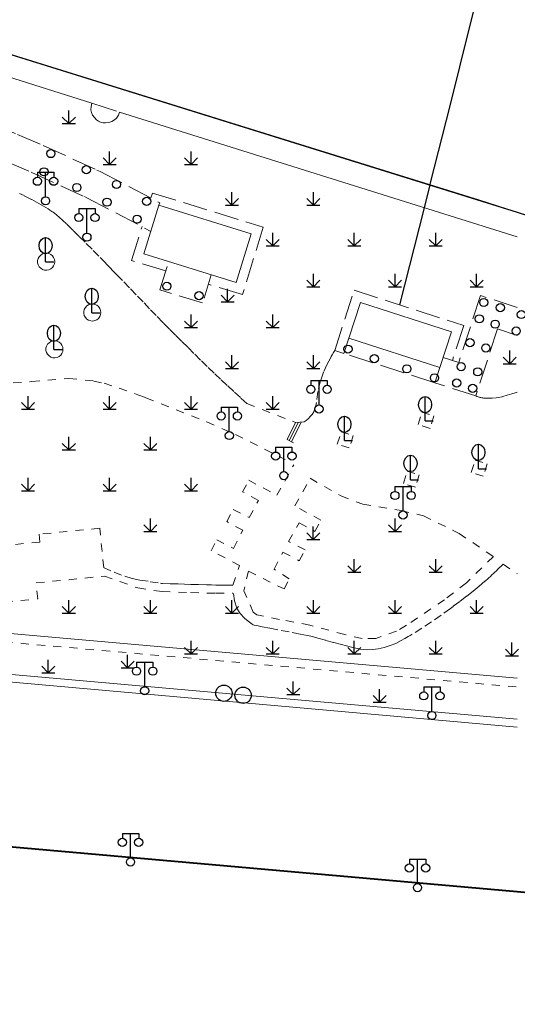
# Model space of a CAD drawing. Extents: x 39508475 to 39522402, y 3783947 to 3795549.
# Tile 114 of 256: x 39514689 to 39514750, y 3794112 to 3794233. Entities that reach past the tile are written whole.
import ezdxf

# ---------------------------------------------------------------- set-up
doc = ezdxf.new("R2010")
doc.units = 0
doc.linetypes.add('X0', pattern=[4, 3, -1])
doc.linetypes.add('X6', pattern=[2, 1, -1])
doc.layers.get('0').update_dxf_attribs({"linetype": 'CONTINUOUS'})
for name, color, linetype in [('DLSS', 4, 'CONTINUOUS'), ('JCDL_DMX_F', 30, 'CONTINUOUS'), ('JCDL_JMDD', 1, 'CONTINUOUS'), ('JCDL_JMDD_F', 231, 'CONTINUOUS'), ('JCDL_JMDX_F', 231, 'CONTINUOUS'), ('JCDL_JTD_F', 100, 'CONTINUOUS'), ('JMD', 6, 'CONTINUOUS'), ('SXSS', 5, 'CONTINUOUS'), ('ZBTZ', 3, 'CONTINUOUS'), ('断面线', 2, 'CONTINUOUS')]:
    doc.layers.add(name, color=color, linetype=linetype)
doc.layers.add('JCDL_JMDX', color=1, linetype='CONTINUOUS', lineweight=0)
doc.layers.add('JCDL_ZBX', color=3, linetype='CONTINUOUS', lineweight=0)
doc.linetypes.add('10422', pattern='A,2,[150,AAA.SHX,S=1,R=0,X=0,Y=1],2,[177,AAA.SHX,S=1,R=0,X=0,Y=0.8],1e-09', length=4)
doc.linetypes.add('X19', pattern='A,4.5,[145,symbolx.shx,S=1,R=0,X=0,Y=1],4.5,-0.5,[146,symbolx.shx,S=1,R=0,X=0,Y=0],-0.5', length=10)
doc.linetypes.add('X35', pattern='A,2,[150,AAA.SHX,S=1,R=0,X=0,Y=1],2,[177,AAA.SHX,S=1,R=0,X=0,Y=0.8],1e-09', length=4)
doc.linetypes.add('X4', pattern='A,0,-1e-09,[149,symbolx.shx,S=0.15,R=0,X=0,Y=0],-1.6', length=1.6)
doc.linetypes.add('X49', pattern='A,0,[5,symbolt.shx,S=1,R=0,X=0,Y=0],-10', length=10)
doc.linetypes.add('X67', pattern='A,1,[150,symbolx.shx,S=1,R=0,X=0,Y=1],2,[153,symbolx.shx,S=1,R=0,X=0,Y=0.8],2,[145,symbolx.shx,S=1,R=0,X=0,Y=0],0,[150,symbolx.shx,S=1,R=0,X=0,Y=1],2,[153,symbolx.shx,S=1,R=0,X=0,Y=0.8],2,[150,symbolx.shx,S=1,R=0,X=0,Y=1],0.5,-0.5,[146,symbolx.shx,S=1,R=0,X=0,Y=0],-0.5,0.5,[153,symbolx.shx,S=1,R=0,X=0,Y=0.8],1', length=12)

# ---------------------------------------------------------------- blocks, each defined once
blk = doc.blocks.new('5820000')
at = {"color": 0, "linetype": 'Continuous'}
blk.add_circle((0, 0), 1, dxfattribs=at)
blk = doc.blocks.new('9530003')
at = {"color": 0}
for p, q in [((0, 0), (0, 1.6)), ((-0.8, 0), (0.8, 0))]:
    blk.add_line(p, q, dxfattribs=at)
at = {"color": 0, "linetype": 'Continuous'}
for points in [[(0, 0), (-0.8, 0.8)], [(0, 0), (0.8, 0.8)]]:
    blk.add_lwpolyline(points, dxfattribs=at)
blk = doc.blocks.new('9372000')
at = {"color": 0}
for q in [(0, 3), (0, 1.4), (1, 0), (0.75, 0)]:
    blk.add_line((0, 0), q, dxfattribs=at)
at = {"color": 0, "linetype": 'Continuous'}
blk.add_ellipse((0, 2), major_axis=(0, 1), ratio=0.800014, dxfattribs=at)
blk = doc.blocks.new('2382100')
at = {"color": 0, "linetype": 'Continuous'}
blk.add_circle((0, 0), 0.5, dxfattribs=at)
blk = doc.blocks.new('3521000')
at = {"color": 0}
for p, q in [((-1, 3.5), (1, 3.5)), ((0, 0.5), (0, 3.5))]:
    blk.add_line(p, q, dxfattribs=at)
at = {"color": 0, "linetype": 'Continuous', "flags": 128}
for points in [[(-1, 3.5), (-1, 2.9)], [(1, 3.5), (1, 2.9)]]:
    blk.add_lwpolyline(points, dxfattribs=at)
at = {"color": 0}
for centre in [(-1, 2.4), (1, 2.4), (0, 0)]:
    blk.add_circle(centre, 0.5, dxfattribs=at)

msp = doc.modelspace()

# ---------------------------------------------------------------- linework, layer by layer
at = {"layer": 'DLSS', "linetype": 'X0', "lineweight": 0}
for points in [[(39514660.09578, 3794224.9318), (39514665.36019, 3794224.41888), (39514667.74722, 3794224.04902), (39514678.19392, 3794221.9199), (39514680.88602, 3794221.25617), (39514685.63982, 3794219.80586), (39514688.7114, 3794218.67769), (39514691.87399, 3794217.32506), (39514698.45429, 3794214.3055), (39514698.82475, 3794214.12595), (39514706.14716, 3794210.30018)], [(39514659.92242, 3794221.3341), (39514664.9498, 3794220.84235), (39514667.056, 3794220.516), (39514677.44732, 3794218.39817), (39514679.91, 3794217.791), (39514684.51533, 3794216.38599), (39514687.355, 3794215.343), (39514690.39952, 3794214.04087), (39514696.926, 3794211.046), (39514697.2131, 3794210.90685), (39514705.06246, 3794206.79033)], [(39514706.14716, 3794210.30018), (39514706.04503, 3794209.98761)], [(39514750, 3794197.46023), (39514745.493, 3794198.90901), (39514742.81257, 3794190.70281), (39514740.89766, 3794191.32166)], [(39514750, 3794194.04645), (39514747.578, 3794194.825), (39514744.896, 3794186.614), (39514739.89824, 3794188.22914)]]:
    msp.add_lwpolyline(points, dxfattribs=at)
at = {"layer": 'DLSS', "linetype": 'X6', "lineweight": 0}
for points in [[(39514716.847, 3794185.675), (39514716.03605, 3794186.41695), (39514715.22772, 3794187.16175), (39514714.42201, 3794187.90939), (39514713.61893, 3794188.65985), (39514712.81849, 3794189.41313), (39514711.98063, 3794190.21178), (39514711.15021, 3794191.01817), (39514710.32731, 3794191.83222), (39514709.57859, 3794192.57981), (39514708.82993, 3794193.32746), (39514708.08131, 3794194.07515), (39514707.33273, 3794194.82289), (39514706.58421, 3794195.57068), (39514706.55046, 3794195.60469), (39514706.517, 3794195.639), (39514705.71491, 3794196.46949), (39514704.91362, 3794197.30075), (39514704.11313, 3794198.13277), (39514703.27121, 3794199.0079), (39514702.42849, 3794199.88226), (39514701.58498, 3794200.75585), (39514701.26665, 3794201.08515), (39514700.94824, 3794201.41438), (39514700.24116, 3794202.14523), (39514699.534, 3794202.876), (39514698.69107, 3794203.74236), (39514697.84353, 3794204.60422), (39514696.99141, 3794205.46155), (39514696.23764, 3794206.21134), (39514695.47935, 3794206.95655), (39514694.71655, 3794207.69716), (39514694.2686, 3794208.12082), (39514693.81221, 3794208.53538), (39514693.53258, 3794208.77596), (39514693.245, 3794209.007), (39514693.08614, 3794209.12669), (39514692.92392, 3794209.24178), (39514692.68993, 3794209.39938), (39514692.45281, 3794209.55223), (39514691.89961, 3794209.88921), (39514691.33632, 3794210.20902), (39514690.42477, 3794210.69683), (39514689.504, 3794211.167), (39514688.95025, 3794211.44036)], [(39514727.62718, 3794192.19482), (39514727.45821, 3794191.92737), (39514727.299, 3794191.654), (39514727.18465, 3794191.44759), (39514727.07173, 3794191.2404), (39514726.87815, 3794190.88058), (39514726.686, 3794190.52), (39514726.22015, 3794189.51553), (39514725.86395, 3794188.46715), (39514725.55649, 3794187.15601), (39514725.365, 3794185.823)], [(39514686.198, 3794188.058), (39514690.43044, 3794188.37093), (39514695.008, 3794188.771), (39514698.04692, 3794188.44895), (39514699.33, 3794188.17), (39514701.18418, 3794187.58052), (39514703.479, 3794186.769), (39514704.46259, 3794186.39267), (39514711.917, 3794183.431), (39514715.43928, 3794181.88429), (39514721.531, 3794178.812)], [(39514750, 3794187.09335), (39514749.73251, 3794186.99505), (39514749.30947, 3794186.85881), (39514748.76877, 3794186.69805), (39514748.22733, 3794186.53976), (39514748.15498, 3794186.52013), (39514748.082, 3794186.503), (39514747.73907, 3794186.43964), (39514747.39289, 3794186.39743), (39514746.9172, 3794186.36492), (39514746.44053, 3794186.35376), (39514746.15504, 3794186.35599), (39514745.86963, 3794186.36325), (39514745.78608, 3794186.36862), (39514745.703, 3794186.379), (39514745.67749, 3794186.38328), (39514745.65209, 3794186.38816), (39514745.53391, 3794186.41267), (39514745.41585, 3794186.43779), (39514745.30498, 3794186.46501), (39514745.19586, 3794186.49854), (39514745.04476, 3794186.55322), (39514744.896, 3794186.614)], [(39514716.847, 3794185.675), (39514722.815, 3794183.368)], [(39514725.365, 3794185.823), (39514725.30051, 3794185.43103), (39514725.18737, 3794185.05024), (39514725.02735, 3794184.68665), (39514724.823, 3794184.346), (39514724.61681, 3794184.0785), (39514724.38326, 3794183.83452), (39514724.125, 3794183.61686), (39514723.845, 3794183.428)], [(39514737.82327, 3794183.09888), (39514738.29027, 3794184.62088)], [(39514738.29027, 3794184.62088), (39514739.763, 3794184.169)], [(39514739.763, 3794184.169), (39514739.296, 3794182.647)], [(39514739.296, 3794182.647), (39514737.82327, 3794183.09888)], [(39514727.92139, 3794180.692), (39514728.38839, 3794182.214)], [(39514728.38839, 3794182.214), (39514729.86111, 3794181.76212)], [(39514729.86111, 3794181.76212), (39514729.39411, 3794180.24012)], [(39514729.39411, 3794180.24012), (39514727.92139, 3794180.692)], [(39514720.514, 3794174.44), (39514722.58754, 3794178.19109)], [(39514744.35627, 3794177.24188), (39514744.82327, 3794178.76388)], [(39514744.82327, 3794178.76388), (39514746.296, 3794178.312)], [(39514746.296, 3794178.312), (39514745.829, 3794176.79)], [(39514736.02727, 3794175.89088), (39514736.49427, 3794177.41288)], [(39514736.49427, 3794177.41288), (39514737.967, 3794176.961)], [(39514737.967, 3794176.961), (39514737.5, 3794175.439)], [(39514745.829, 3794176.79), (39514744.35627, 3794177.24188)], [(39514716.31201, 3794174.85574), (39514717.07152, 3794176.27815), (39514720.514, 3794174.44)], [(39514721.25, 3794167.461), (39514723.25489, 3794166.42452), (39514723.964, 3794167.74), (39514721.92125, 3794168.77976), (39514723.253, 3794171.055), (39514725.18853, 3794170.01165), (39514725.921, 3794171.388), (39514722.709, 3794173.131), (39514724.606, 3794176.525)], [(39514724.606, 3794176.525), (39514728.3722, 3794174.35692), (39514731.035, 3794173.359), (39514735.7383, 3794172.56566), (39514738.481, 3794171.919), (39514742.86593, 3794169.76187), (39514747.079, 3794166.928)], [(39514737.5, 3794175.439), (39514736.02727, 3794175.89088)], [(39514718.24983, 3794173.82102), (39514716.31201, 3794174.85574)], [(39514717.11698, 3794171.69942), (39514718.24983, 3794173.82102)], [(39514715.129, 3794163.436), (39514715.939, 3794165.825), (39514712.475, 3794167.647), (39514713.133, 3794168.984), (39514715.188, 3794167.938), (39514716.327, 3794170.159), (39514714.368, 3794171.215), (39514715.162, 3794172.702), (39514717.11698, 3794171.69942)], [(39514698.794, 3794170.404), (39514691.34787, 3794169.6618)], [(39514691.34787, 3794169.6618), (39514691.44392, 3794168.6982)], [(39514699.27659, 3794165.56238), (39514698.794, 3794170.404)], [(39514691.44392, 3794168.6982), (39514682.49506, 3794167.86456)], [(39514722.04, 3794164.194), (39514720.19545, 3794165.3892), (39514721.25, 3794167.461)], [(39514747.079, 3794166.928), (39514743.75519, 3794163.69731), (39514741.07101, 3794161.64545), (39514736.41365, 3794158.50559), (39514735.17742, 3794157.78554), (39514732.66796, 3794156.90097), (39514730.95755, 3794156.87811), (39514728.83228, 3794157.38432), (39514724.57327, 3794158.52102), (39514720.81717, 3794159.2351), (39514718.04376, 3794159.79255), (39514717.6213, 3794160.09594), (39514716.46337, 3794162.73848)], [(39514699.239, 3794165.578), (39514700.54017, 3794165.00827), (39514701.87138, 3794164.51279), (39514702.78832, 3794164.243), (39514703.72464, 3794164.051), (39514704.97438, 3794163.85255), (39514706.22521, 3794163.66115), (39514706.35327, 3794163.64552), (39514706.482, 3794163.637), (39514707.43784, 3794163.60122), (39514708.39376, 3794163.56748), (39514709.17989, 3794163.54159), (39514709.96608, 3794163.51774), (39514710.91514, 3794163.49026), (39514711.8642, 3794163.46293), (39514711.9206, 3794163.46139), (39514711.98015, 3794163.45993), (39514711.9896, 3794163.45975), (39514712.5149, 3794163.45114), (39514713.0402, 3794163.44255), (39514713.45799, 3794163.4371), (39514713.87581, 3794163.43441), (39514714.50241, 3794163.43383), (39514715.129, 3794163.436)], [(39514748.268, 3794165.992), (39514747.53253, 3794165.28216), (39514746.78643, 3794164.58349), (39514746.02989, 3794163.89615), (39514745.32132, 3794163.28537), (39514744.59059, 3794162.70127), (39514743.76901, 3794162.06984), (39514742.94677, 3794161.43926), (39514742.12387, 3794160.80953), (39514741.96916, 3794160.69279), (39514741.813, 3794160.578), (39514740.6505, 3794159.7498), (39514739.47391, 3794158.94174), (39514738.30611, 3794158.16927), (39514737.12492, 3794157.41743), (39514736.87744, 3794157.26556), (39514736.62766, 3794157.1175), (39514736.20143, 3794156.87182), (39514735.773, 3794156.63), (39514735.10383, 3794156.29284), (39514734.4084, 3794156.01386), (39514733.67658, 3794155.78974), (39514732.92864, 3794155.62737), (39514732.2844, 3794155.54159), (39514731.63538, 3794155.50713), (39514731.18061, 3794155.52688), (39514730.731, 3794155.598), (39514730.20304, 3794155.71533), (39514729.67629, 3794155.83799), (39514729.0662, 3794155.98612), (39514728.45743, 3794156.13954), (39514727.47436, 3794156.39752), (39514726.49414, 3794156.66614), (39514725.51689, 3794156.94535), (39514724.90045, 3794157.11219), (39514724.278, 3794157.255), (39514723.83337, 3794157.34517), (39514723.38768, 3794157.42997), (39514722.00697, 3794157.68681), (39514720.62726, 3794157.94904), (39514719.67071, 3794158.13491), (39514718.71496, 3794158.32488), (39514718.21805, 3794158.42689), (39514717.722, 3794158.533), (39514717.60561, 3794158.57116), (39514717.49936, 3794158.63211), (39514717.00736, 3794159.00064), (39514716.53056, 3794159.38863), (39514716.00576, 3794159.94749), (39514715.62041, 3794160.61025), (39514715.32784, 3794161.49367), (39514715.204, 3794162.416)], [(39514717.03, 3794165.158), (39514716.46337, 3794162.73848)], [(39514717.03, 3794165.158), (39514721.38986, 3794162.95795), (39514722.04, 3794164.194)], [(39514748.268, 3794165.992), (39514750, 3794164.82178)], [(39514691.00386, 3794163.7002), (39514699.379, 3794164.535)], [(39514691.186, 3794161.745), (39514691.00386, 3794163.7002)], [(39514699.379, 3794164.535), (39514703.46579, 3794163.08509), (39514706.44578, 3794162.63766), (39514709.93388, 3794162.51826), (39514711.95179, 3794162.46032), (39514713.03259, 3794162.44258), (39514715.13035, 3794162.436)], [(39514683.135, 3794160.995), (39514691.186, 3794161.745)], [(39514655.225, 3794159.271), (39514750, 3794150.94698)]]:
    msp.add_lwpolyline(points, dxfattribs=at)
at = {"layer": 'DLSS', "linetype": 'Continuous', "lineweight": 20}
msp.add_lwpolyline([(39514750, 3794146.02378), (39514500, 3794168.28932)], dxfattribs=at)
at = {"layer": 'DLSS', "linetype": 'Continuous', "lineweight": 40}
for points in [[(39514750, 3794125.82098), (39514554.14701, 3794143.144), (39514553.809, 3794137.694), (39514553.70386, 3794137.63369), (39514553.60168, 3794137.56847), (39514553.50245, 3794137.49885), (39514553.40635, 3794137.42497), (39514553.31356, 3794137.34696), (39514553.22427, 3794137.26498), (39514553.1664, 3794137.20719), (39514553.13865, 3794137.17918), (39514553.05685, 3794137.08972), (39514552.97903, 3794136.99678), (39514552.90534, 3794136.90053), (39514552.83593, 3794136.80115), (39514552.77092, 3794136.69884), (39514552.71044, 3794136.59379), (39514552.65499, 3794136.486), (39514552.609, 3794124.71), (39514553.07601, 3794124.08499), (39514557.991, 3794124.004), (39514558.09, 3794125.14701)], [(39514792.274, 3794112.049), (39514792.50255, 3794120.07061), (39514792.01042, 3794121.51672), (39514790.85499, 3794122.183), (39514755.95801, 3794125.294), (39514750, 3794125.82098)]]:
    msp.add_lwpolyline(points, dxfattribs=at)
at = {"layer": 'JCDL_DMX_F', "color": 3, "linetype": 'X35', "lineweight": 0}
for points in [[(39514674.12799, 3794229.993), (39514697.815, 3794222.48901)], [(39514701.22901, 3794221.389), (39514701.07429, 3794221.01638), (39514700.84744, 3794220.68274), (39514700.59383, 3794220.44494), (39514700.29143, 3794220.27342), (39514699.90421, 3794220.14671), (39514699.50162, 3794220.0842), (39514699.19115, 3794220.09477), (39514698.89, 3794220.171), (39514698.62674, 3794220.2982), (39514698.39231, 3794220.47292), (39514698.13525, 3794220.74298), (39514697.92102, 3794221.04814), (39514697.77966, 3794221.36329), (39514697.71459, 3794221.70251), (39514697.72525, 3794222.10081), (39514697.815, 3794222.48901)], [(39514701.22901, 3794221.389), (39514750, 3794206.11118)]]:
    msp.add_lwpolyline(points, dxfattribs=at)
at = {"layer": 'JCDL_JMDX', "color": 6, "linetype": 'X67', "lineweight": 0}
msp.add_lwpolyline([(39514750, 3794209.15006), (39514745.264, 3794210.65299), (39514641.249, 3794243.015), (39514616.82345, 3794250)], dxfattribs=at)
at = {"layer": 'JCDL_JMDX', "color": 6, "linetype": 'X0', "lineweight": 0}
for points in [[(39514705.06597, 3794210.8855), (39514705.25147, 3794211.4877), (39514718.84109, 3794207.30155), (39514716.29556, 3794199.03791), (39514712.1127, 3794200.3264)], [(39514706.88228, 3794201.93758), (39514702.70594, 3794203.22406), (39514703.98541, 3794207.37766)], [(39514712.46597, 3794201.47322), (39514711.40114, 3794198.01643), (39514706.17072, 3794199.62761), (39514707.23555, 3794203.0844)], [(39514728.74324, 3794191.83414), (39514727.60138, 3794192.20316), (39514729.98525, 3794199.57958), (39514743.42395, 3794195.23655), (39514742.03951, 3794190.95264)], [(39514740.498, 3794190.085), (39514739.89824, 3794188.22914), (39514728.74324, 3794191.83414), (39514729.343, 3794193.69)]]:
    msp.add_lwpolyline(points, dxfattribs=at)
at = {"layer": 'JCDL_JMDX', "color": 6, "linetype": 'Continuous', "lineweight": 0}
for points in [[(39514722.02516, 3794181.13662), (39514723.15364, 3794183.38773)], [(39514722.29335, 3794181.00218), (39514723.49932, 3794183.40786)]]:
    msp.add_lwpolyline(points, dxfattribs=at)
at = {"layer": 'JCDL_JMDX', "color": 6, "linetype": 'X19', "lineweight": 0}
msp.add_lwpolyline([(39514656.693, 3794160.252), (39514750, 3794152.04107)], dxfattribs=at)
at = {"layer": 'JCDL_JMDX_F', "linetype": 'Continuous', "lineweight": 0}
for points in [[(39514721.75697, 3794181.27106), (39514722.80928, 3794183.37021)], [(39514723.845, 3794183.428), (39514722.815, 3794183.368)], [(39514722.565, 3794180.866), (39514721.75697, 3794181.27106)]]:
    msp.add_lwpolyline(points, dxfattribs=at)
at = {"layer": 'JCDL_ZBX', "color": 114, "linetype": 'X4', "lineweight": 0, "true_color": 0x009944}
msp.add_lwpolyline([(39514697.815, 3794222.48901), (39514700.8608, 3794221.50764)], dxfattribs=at)
at = {"layer": 'JCDL_ZBX', "color": 114, "linetype": 'Continuous', "lineweight": 0, "true_color": 0x009944}
for points in [[(39514693.2658, 3794203.07023), (39514693.23288, 3794203.3308), (39514693.1362, 3794203.57501), (39514692.98182, 3794203.78749), (39514692.77944, 3794203.95491), (39514692.54179, 3794204.06674), (39514692.2838, 3794204.11596), (39514692.02167, 3794204.09946), (39514691.77187, 3794204.0183), (39514691.55011, 3794203.87757), (39514691.37032, 3794203.68611), (39514691.24379, 3794203.45595), (39514691.17847, 3794203.20155), (39514691.17847, 3794202.9389), (39514691.24379, 3794202.68451), (39514691.37032, 3794202.45435), (39514691.55011, 3794202.26288), (39514691.77187, 3794202.12215), (39514692.02167, 3794202.04099), (39514692.2838, 3794202.0245), (39514692.54179, 3794202.07371), (39514692.77944, 3794202.18554), (39514692.98182, 3794202.35296), (39514693.1362, 3794202.56544), (39514693.23288, 3794202.80965), (39514693.2658, 3794203.07023)], [(39514698.92394, 3794196.84698), (39514698.89102, 3794197.10756), (39514698.79434, 3794197.35177), (39514698.63996, 3794197.56425), (39514698.43758, 3794197.73167), (39514698.19993, 3794197.8435), (39514697.94194, 3794197.89271), (39514697.67981, 3794197.87622), (39514697.43001, 3794197.79506), (39514697.20825, 3794197.65433), (39514697.02846, 3794197.46286), (39514696.90193, 3794197.2327), (39514696.83661, 3794196.97831), (39514696.83661, 3794196.71566), (39514696.90193, 3794196.46126), (39514697.02846, 3794196.2311), (39514697.20825, 3794196.03964), (39514697.43001, 3794195.89891), (39514697.67981, 3794195.81775), (39514697.94194, 3794195.80125), (39514698.19993, 3794195.85047), (39514698.43758, 3794195.9623), (39514698.63996, 3794196.12972), (39514698.79434, 3794196.3422), (39514698.89102, 3794196.58641), (39514698.92394, 3794196.84698)], [(39514694.28484, 3794192.33398), (39514694.25192, 3794192.59455), (39514694.15523, 3794192.83876), (39514694.00085, 3794193.05124), (39514693.79848, 3794193.21866), (39514693.56083, 3794193.33049), (39514693.30283, 3794193.37971), (39514693.0407, 3794193.36321), (39514692.79091, 3794193.28205), (39514692.56915, 3794193.14132), (39514692.38935, 3794192.94986), (39514692.26282, 3794192.7197), (39514692.1975, 3794192.4653), (39514692.1975, 3794192.20265), (39514692.26282, 3794191.94826), (39514692.38935, 3794191.7181), (39514692.56915, 3794191.52663), (39514692.79091, 3794191.3859), (39514693.0407, 3794191.30474), (39514693.30283, 3794191.28825), (39514693.56083, 3794191.33746), (39514693.79848, 3794191.44929), (39514694.00085, 3794191.61671), (39514694.15523, 3794191.8292), (39514694.25192, 3794192.0734), (39514694.28484, 3794192.33398)]]:
    msp.add_lwpolyline(points, dxfattribs=at)
at = {"layer": 'JCDL_ZBX', "color": 114, "linetype": 'X49', "lineweight": 0, "true_color": 0x009944}
msp.add_lwpolyline([(39514750, 3794146.99246), (39514718.93172, 3794149.7359), (39514688.90556, 3794152.41203), (39514653.9106, 3794155.52402), (39514618.9411, 3794158.6106), (39514583.91553, 3794161.72803), (39514500, 3794169.16128)], dxfattribs=at)
at = {"layer": 'JMD', "color": 6, "linetype": 'Continuous', "lineweight": 0}
for points in [[(39514717.341, 3794206.508), (39514715.502, 3794200.538), (39514704.20603, 3794204.01761), (39514706.04503, 3794209.98761), (39514717.341, 3794206.508)], [(39514741.91308, 3794194.46371), (39514740.498, 3794190.085), (39514729.343, 3794193.69), (39514730.75808, 3794198.06871), (39514741.91308, 3794194.46371)]]:
    msp.add_lwpolyline(points, dxfattribs=at)
at = {"layer": 'SXSS', "linetype": '10422', "flags": 128}
msp.add_lwpolyline([(39514371.27741, 3794315.12484), (39514378.927, 3794313.03799), (39514380.464, 3794311.112), (39514450.44243, 3794293.6923), (39514500, 3794281.37303), (39514555.40316, 3794266.83673), (39514586.75399, 3794258.59899), (39514641.249, 3794243.015), (39514750, 3794209.15006), (39514834.45127, 3794181.75118), (39514881.95323, 3794166.40737)], dxfattribs=at)
at = {"layer": '断面线', "color": 1, "flags": 128}
msp.add_lwpolyline([(39514735.59999, 3794197.76504), (39514738.59837, 3794209.68281), (39514739.30862, 3794212.50588), (39514739.36411, 3794212.72641), (39514741.78802, 3794222.36085), (39514744.10174, 3794231.55728), (39514746.548, 3794241.28053), (39514749.06664, 3794251.29145), (39514751.51221, 3794261.01195), (39514754.00531, 3794270.92138), (39514755.64618, 3794277.44341), (39514755.69107, 3794277.62184), (39514756.63799, 3794281.38561), (39514757.86644, 3794286.26836), (39514758.14911, 3794287.39192), (39514760.40506, 3794296.35874), (39514760.9021, 3794298.33433), (39514763.74617, 3794309.63877)], dxfattribs=at)

# ---------------------------------------------------------------- block references
at = {"layer": 'JCDL_JMDD'}
for p in [(39514692.79977, 3794216.324), (39514691.94949, 3794214.08978), (39514697.14911, 3794214.34449), (39514695.98113, 3794212.16511), (39514700.84638, 3794212.54351), (39514699.67839, 3794210.36413), (39514704.54032, 3794210.46293), (39514703.37234, 3794208.28355), (39514707.02689, 3794200.06603), (39514710.96424, 3794198.91268), (39514745.88533, 3794198.07292), (39514747.91068, 3794197.44203), (39514745.33425, 3794196.07115), (39514750.49074, 3794196.59129), (39514747.28808, 3794195.42058), (39514749.86813, 3794194.56983), (39514729.23465, 3794192.35977), (39514744.19083, 3794193.15221), (39514746.14465, 3794192.50164), (39514732.46787, 3794191.19561), (39514736.45614, 3794189.94517), (39514743.12304, 3794190.20854), (39514739.84878, 3794188.83756), (39514745.14839, 3794189.57766), (39514742.57196, 3794188.20678), (39514744.52578, 3794187.55621)]:
    msp.add_blockref('2382100', p, dxfattribs=at)
at = {"layer": 'JCDL_JMDD_F'}
for p in [(39514692.14851, 3794210.53406), (39514697.21831, 3794206.0821), (39514725.67997, 3794185.01918), (39514714.67497, 3794181.76018), (39514721.36297, 3794176.84618), (39514735.99027, 3794172.01705), (39514704.303, 3794150.48), (39514739.52599, 3794147.451), (39514702.568, 3794129.495), (39514737.763, 3794126.349)]:
    msp.add_blockref('3521000', p, dxfattribs=at)
at = {"layer": 'JCDL_JTD_F'}
for p in [(39514714.013, 3794150.18), (39514716.37301, 3794149.93001)]:
    msp.add_blockref('5820000', p, dxfattribs=at)
at = {"layer": 'ZBTZ'}
for name, p in [('9530003', (39514695, 3794220)), ('9530003', (39514700, 3794215)), ('9530003', (39514710, 3794215)), ('9530003', (39514715, 3794210)), ('9530003', (39514725, 3794210)), ('9372000', (39514692.15514, 3794203.03856)), ('9530003', (39514720, 3794205)), ('9530003', (39514730, 3794205)), ('9530003', (39514740, 3794205)), ('9530003', (39514725, 3794200)), ('9530003', (39514735, 3794200)), ('9530003', (39514745, 3794200)), ('9372000', (39514697.81328, 3794196.81532)), ('9530003', (39514714.47553, 3794198.16296)), ('9530003', (39514710, 3794195)), ('9530003', (39514720, 3794195)), ('9372000', (39514693.17418, 3794192.30232)), ('9530003', (39514715, 3794190)), ('9530003', (39514725, 3794190)), ('9530003', (39514749.0694, 3794190.57351)), ('9530003', (39514690, 3794185)), ('9530003', (39514700, 3794185)), ('9530003', (39514710, 3794185)), ('9530003', (39514720, 3794185)), ('9372000', (39514738.69544, 3794183.54655)), ('9372000', (39514728.79356, 3794181.13967)), ('9530003', (39514695, 3794180)), ('9530003', (39514705, 3794180)), ('9372000', (39514745.22844, 3794177.68955)), ('9372000', (39514736.89944, 3794176.33855)), ('9530003', (39514690, 3794175)), ('9530003', (39514700, 3794175)), ('9530003', (39514710, 3794175)), ('9530003', (39514705, 3794170)), ('9530003', (39514735, 3794170)), ('9530003', (39514724.97058, 3794169.02726)), ('9530003', (39514730, 3794165)), ('9530003', (39514740, 3794165)), ('9530003', (39514695, 3794160)), ('9530003', (39514705, 3794160)), ('9530003', (39514715, 3794160)), ('9530003', (39514725, 3794160)), ('9530003', (39514735, 3794160)), ('9530003', (39514745, 3794160)), ('9530003', (39514710, 3794155)), ('9530003', (39514720, 3794155)), ('9530003', (39514730, 3794155)), ('9530003', (39514740, 3794155)), ('9530003', (39514749.34512, 3794154.78179)), ('9530003', (39514692.47719, 3794152.6858)), ('9530003', (39514702.20419, 3794153.29573)), ('9530003', (39514722.5147, 3794150.019)), ('9530003', (39514733.11216, 3794149.0954))]:
    msp.add_blockref(name, p, dxfattribs=at)

doc.saveas('drawing.dxf')
